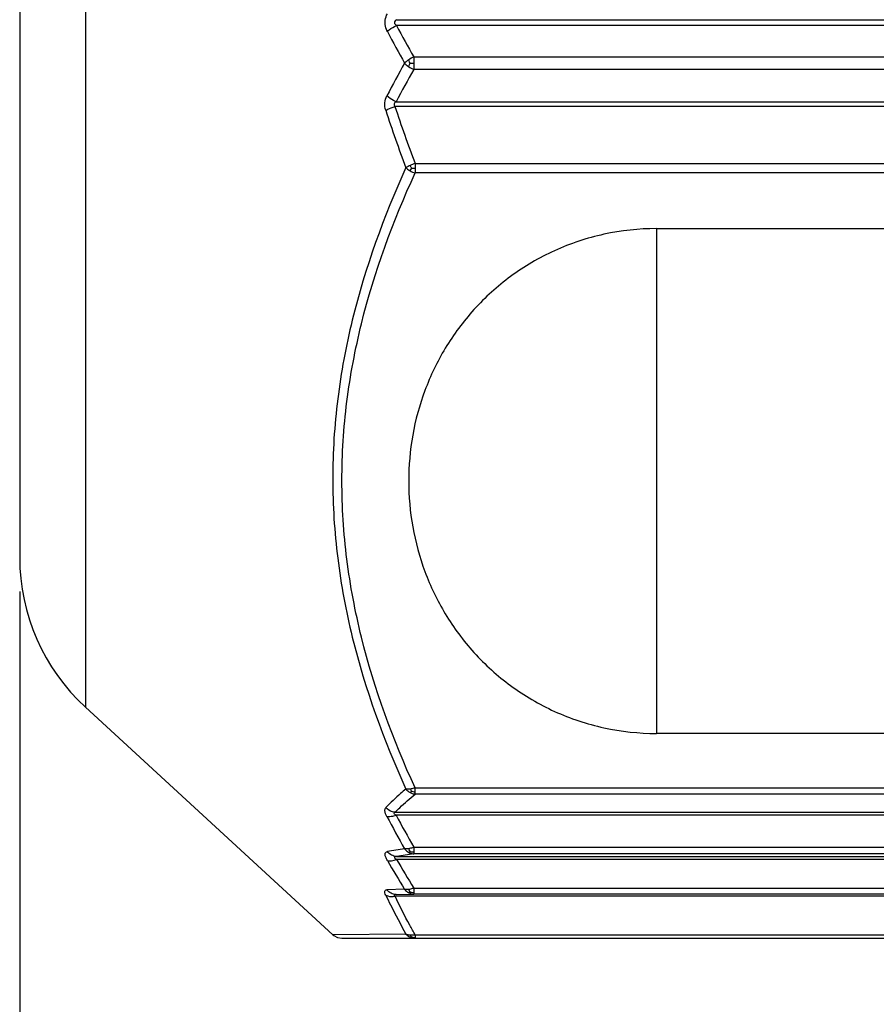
# Model space of a CAD drawing. Header units: millimetres. Extents: x 12 to 2508, y 25 to 1770.
# Tile 14 of 54: x 1779 to 1792, y 444 to 459. Entities that reach past the tile are written whole.
import ezdxf

# ---------------------------------------------------------------- set-up
doc = ezdxf.new("R2010")
doc.units = ezdxf.units.MM
for name, color, linetype in [('ARM1_ABL15', 7, 'Continuous'), ('ARM1_PIPE_PBL16', 7, 'Continuous'), ('CABLE_PBL46', 7, 'Continuous'), ('COVER_J_ABL45', 7, 'Continuous'), ('오른쪽_7_VBL10', 7, 'Continuous')]:
    doc.layers.add(name, color=color, linetype=linetype)
doc.styles.get("Standard").update_dxf_attribs({"font": 'arial.ttf'})
doc.dimstyles.new('DIMSTYLE_4', dxfattribs={"dimtxt": 10, "dimasz": 15, "dimexe": 1, "dimexo": 0.5, "dimgap": 2.5, "dimtad": 1, "dimdsep": 46, "dimtxsty": 'Standard', "dimblk": '_FILLED', "dimblk1": '_FILLED', "dimblk2": '_FILLED', "dimcen": 0.09, "dimclrt": 134, "dimazin": 2, "dimtp": 0.5, "dimtm": 0.5, "dimtfac": 1, "dimtofl": 0, "dimtmove": 0, "dimatfit": 3, "dimldrblk": '_FILLED', "dimfxl": 1, "dimtolj": 1, "dimarcsym": 0})

# ---------------------------------------------------------------- blocks, each defined once
blk = doc.blocks.new('_FILLED')
at = {"color": 0, "linetype": 'ByBlock'}
blk.add_solid([(0, 0), (-1, 0.2), (-1, -0.2)], dxfattribs=at)
blk = doc.blocks.new('*D24')
at = {"color": 134, "transparency": 16777216}
for p, q in [((671.389, 846.943), (671.389, 801.328)), ((834.189, 819.038), (834.189, 801.328)), ((671.389, 802.328), (752.789, 802.328)), ((834.189, 802.328), (752.789, 802.328))]:
    blk.add_line(p, q, dxfattribs=at)
at = {"color": 134, "transparency": 16777216, "xscale": 15, "yscale": 15, "zscale": 15, "rotation": 180}
blk.add_blockref('_FILLED', (671.389, 802.328), dxfattribs=at)
at = {"color": 134, "transparency": 16777216, "xscale": 15, "yscale": 15, "zscale": 15}
blk.add_blockref('_FILLED', (834.189, 802.328), dxfattribs=at)
at = {"color": 134, "transparency": 16777216, "insert": (752.789, 814.828), "char_height": 10, "width": 42.14815, "attachment_point": 2, "line_spacing_factor": 0.9}
blk.add_mtext('(162.8)', dxfattribs=at)
blk = doc.blocks.new('CABLE_PBL46', base_point=(686.789, 855.328))
at = {"layer": 'CABLE_PBL46', "color": 2}
for p, q in [((672.358, 864.038), (672.358, 845.235)), ((676.944, 855.371), (689.389, 855.371)), ((689.389, 855.285), (676.944, 855.285)), ((677.198, 854.822), (689.389, 854.822)), ((677.198, 854.822), (677.198, 854.736)), ((677.198, 854.736), (677.198, 854.729)), ((677.198, 854.729), (677.198, 854.637)), ((689.389, 854.637), (677.198, 854.637)), ((689.389, 854.091), (676.921, 854.091)), ((677.218, 853.253), (689.389, 853.253)), ((677.218, 853.253), (677.218, 853.112)), ((689.389, 853.112), (677.218, 853.112)), ((680.776, 852.291), (680.776, 844.848)), ((677.218, 844.044), (689.389, 844.044)), ((677.218, 843.989), (677.218, 844.044)), ((677.218, 843.954), (677.218, 843.989)), ((689.389, 843.954), (677.218, 843.954)), ((676.921, 843.686), (689.389, 843.686)), ((677.198, 843.171), (689.389, 843.171)), ((677.198, 843.171), (677.198, 843.073)), ((676.944, 843.034), (689.389, 843.034)), ((689.389, 842.991), (676.944, 842.991)), ((689.389, 843.073), (677.198, 843.073)), ((677.062, 842.55), (676.801, 842.542)), ((677.198, 842.567), (689.389, 842.567)), ((677.198, 842.567), (677.198, 842.48)), ((689.389, 842.449), (676.921, 842.449)), ((676.937, 842.475), (677.198, 842.48)), ((689.389, 842.48), (677.198, 842.48)), ((677.083, 841.891), (676.003, 841.881)), ((677.218, 841.879), (689.389, 841.879)), ((677.218, 841.879), (677.218, 841.828))]:
    blk.add_line(p, q, dxfattribs=at)
at = {"layer": 'CABLE_PBL46', "color": 7}
for p, q in [((671.389, 863.213), (671.389, 847.443)), ((676.937, 854.161), (689.389, 854.161)), ((680.776, 852.291), (689.389, 852.291)), ((672.358, 845.235), (676.004, 841.88)), ((689.389, 844.848), (680.776, 844.848)), ((689.389, 843.642), (676.937, 843.642)), ((676.139, 841.828), (689.389, 841.828))]:
    blk.add_line(p, q, dxfattribs=at)
blk.add_lwpolyline([(676.003, 841.881), (676.02, 841.867), (676.074, 841.839), (676.139, 841.828)], dxfattribs=at)
at = {"layer": 'CABLE_PBL46', "color": 2}
for centre, radius, start, end in [((694.506, 864.501), 19.994, 207.7312, 209.2559), ((694.468, 864.593), 19.843, 207.9767, 209.5009), ((693.06, 845.745), 18.348, 150.68, 152.3907), ((677.401, 854.373), 0.492, 114.3226, 124.3057), ((677.151, 860.326), 5.597, 269.9521, 270.4816), ((693.021, 845.657), 18.194, 150.4228, 152.1336), ((677.366, 855.035), 0.431, 235.7628, 247.0622), ((692.832, 859.198), 16.857, 197.8298, 200.8817), ((692.732, 859.229), 16.625, 198.0004, 201.068), ((677.495, 852.461), 0.838, 109.253, 114.705), ((692.615, 852.029), 17.909, 207.9937, 209.7244), ((692.738, 852.094), 17.92, 208.1435, 209.865), ((681.225, 817.068), 26.411, 99.0688, 99.6268), ((692.152, 851.833), 17.717, 209.996, 211.5992), ((681.087, 817.12), 26.243, 98.5217, 99.0825), ((692.293, 851.901), 17.747, 210.135, 211.7291), ((677.246, 841.944), 0.125, 225.5404, 230.6681)]:
    blk.add_arc(centre, radius, start, end, dxfattribs=at)
at = {"layer": 'CABLE_PBL46', "color": 7}
blk.add_arc((674.389, 847.443), 3, 180.0025, 227.3812, dxfattribs=at)
at = {"layer": 'CABLE_PBL46', "color": 2}
for points, knots in [([(676.776, 855.328), (676.776, 855.34), (676.778, 855.385), (676.793, 855.429), (676.809, 855.459)], [0, 0, 0, 0, 0.258005, 1, 1, 1, 1]), ([(676.809, 855.197), (676.804, 855.207), (676.785, 855.248), (676.776, 855.294), (676.776, 855.328)], [0, 0, 0, 0, 0.242061, 1, 1, 1, 1]), ([(676.944, 855.371), (676.929, 855.362), (676.894, 855.328), (676.929, 855.295), (676.944, 855.285)], [0, 0, 0, 0, 0.498321, 1, 1, 1, 1]), ([(676.809, 855.197), (676.817, 855.206), (676.858, 855.241), (676.906, 855.268), (676.944, 855.285)], [0, 0, 0, 0, 0.227946, 1, 1, 1, 1]), ([(677.123, 854.78), (677.117, 854.776), (677.096, 854.761), (677.076, 854.743), (677.062, 854.729)], [0, 0, 0, 0, 0.268104, 1, 1, 1, 1]), ([(677.062, 854.729), (677.067, 854.725), (677.085, 854.706), (677.106, 854.689), (677.123, 854.678)], [0, 0, 0, 0, 0.231391, 1, 1, 1, 1]), ([(677.146, 854.729), (677.14, 854.741), (677.132, 854.758), (677.125, 854.775), (677.123, 854.78)], [0, 0, 0, 0, 0.729263, 1, 1, 1, 1]), ([(677.123, 854.678), (677.125, 854.683), (677.132, 854.7), (677.14, 854.717), (677.146, 854.729)], [0, 0, 0, 0, 0.268352, 1, 1, 1, 1]), ([(676.785, 854.037), (676.773, 854.072), (676.764, 854.146), (676.785, 854.217), (676.801, 854.248)], [0, 0, 0, 0, 0.512873, 1, 1, 1, 1]), ([(676.937, 854.161), (676.924, 854.166), (676.875, 854.188), (676.83, 854.219), (676.801, 854.248)], [0, 0, 0, 0, 0.255287, 1, 1, 1, 1]), ([(676.937, 854.161), (676.931, 854.157), (676.92, 854.149), (676.906, 854.132), (676.907, 854.109), (676.916, 854.096), (676.921, 854.091)], [0, 0, 0, 0, 0.244594, 0.493661, 0.746197, 1, 1, 1, 1]), ([(676.785, 854.037), (676.795, 854.042), (676.838, 854.063), (676.884, 854.08), (676.921, 854.091)], [0, 0, 0, 0, 0.218716, 1, 1, 1, 1]), ([(677.083, 853.19), (676.754, 852.467), (676.344, 851.341), (676.053, 849.784), (675.978, 848.605), (676.053, 847.426), (676.344, 845.872), (676.754, 844.75), (677.083, 844.029)], [0, 0, 0, 0, 0.25152, 0.376275, 0.500526, 0.624695, 0.749222, 1, 1, 1, 1]), ([(677.144, 853.223), (677.139, 853.22), (677.118, 853.21), (677.097, 853.199), (677.083, 853.19)], [0, 0, 0, 0, 0.269777, 1, 1, 1, 1]), ([(677.083, 853.19), (677.087, 853.186), (677.106, 853.168), (677.127, 853.154), (677.144, 853.144)], [0, 0, 0, 0, 0.238715, 1, 1, 1, 1]), ([(677.144, 853.144), (677.146, 853.147), (677.153, 853.16), (677.161, 853.172), (677.167, 853.181)], [0, 0, 0, 0, 0.267666, 1, 1, 1, 1]), ([(677.167, 853.181), (677.179, 853.181), (677.196, 853.18), (677.213, 853.18), (677.218, 853.18)], [0, 0, 0, 0, 0.719068, 1, 1, 1, 1]), ([(677.218, 844.044), (676.89, 844.759), (676.48, 845.871), (676.189, 847.411), (676.114, 848.578), (676.189, 849.745), (676.48, 851.285), (676.89, 852.397), (677.218, 853.112)], [0, 0, 0, 0, 0.251406, 0.37595, 0.49999, 0.624034, 0.748585, 1, 1, 1, 1]), ([(677.083, 844.029), (677.056, 844.007), (676.954, 843.919), (676.856, 843.827), (676.785, 843.756)], [0, 0, 0, 0, 0.256975, 1, 1, 1, 1]), ([(677.144, 844.029), (677.138, 844.029), (677.118, 844.027), (677.097, 844.027), (677.083, 844.029)], [0, 0, 0, 0, 0.278462, 1, 1, 1, 1]), ([(677.218, 844.044), (677.212, 844.043), (677.187, 844.036), (677.162, 844.031), (677.144, 844.029)], [0, 0, 0, 0, 0.262354, 1, 1, 1, 1]), ([(677.144, 843.978), (677.146, 843.979), (677.154, 843.984), (677.161, 843.99), (677.167, 843.995)], [0, 0, 0, 0, 0.217306, 1, 1, 1, 1]), ([(677.167, 843.995), (677.179, 843.992), (677.196, 843.99), (677.213, 843.989), (677.218, 843.989)], [0, 0, 0, 0, 0.720777, 1, 1, 1, 1]), ([(676.921, 843.686), (676.944, 843.709), (677.04, 843.802), (677.14, 843.89), (677.218, 843.954)], [0, 0, 0, 0, 0.242909, 1, 1, 1, 1]), ([(677.144, 843.978), (677.15, 843.975), (677.173, 843.964), (677.199, 843.957), (677.218, 843.954)], [0, 0, 0, 0, 0.256934, 1, 1, 1, 1]), ([(676.801, 843.622), (676.794, 843.636), (676.775, 843.675), (676.764, 843.734), (676.785, 843.756)], [0, 0, 0, 0, 0.338418, 1, 1, 1, 1]), ([(676.921, 843.686), (676.908, 843.688), (676.857, 843.698), (676.811, 843.727), (676.785, 843.756)], [0, 0, 0, 0, 0.244928, 1, 1, 1, 1]), ([(676.937, 843.642), (676.913, 843.633), (676.869, 843.62), (676.821, 843.618), (676.801, 843.622)], [0, 0, 0, 0, 0.556846, 1, 1, 1, 1]), ([(676.937, 843.642), (676.931, 843.645), (676.921, 843.653), (676.907, 843.664), (676.907, 843.681), (676.916, 843.685), (676.921, 843.686)], [0, 0, 0, 0, 0.314669, 0.592372, 0.784978, 1, 1, 1, 1]), ([(677.123, 843.149), (677.118, 843.148), (677.097, 843.145), (677.077, 843.145), (677.062, 843.149)], [0, 0, 0, 0, 0.284597, 1, 1, 1, 1]), ([(677.198, 843.171), (677.192, 843.169), (677.167, 843.159), (677.142, 843.152), (677.123, 843.149)], [0, 0, 0, 0, 0.259298, 1, 1, 1, 1]), ([(677.146, 843.109), (677.144, 843.112), (677.135, 843.125), (677.128, 843.138), (677.123, 843.149)], [0, 0, 0, 0, 0.236886, 1, 1, 1, 1]), ([(676.809, 842.976), (676.8, 842.992), (676.785, 843.021), (676.773, 843.062), (676.78, 843.097), (676.8, 843.105), (676.809, 843.107)], [0, 0, 0, 0, 0.360441, 0.634719, 0.824076, 1, 1, 1, 1]), ([(676.944, 843.034), (676.918, 843.035), (676.866, 843.05), (676.825, 843.086), (676.809, 843.107)], [0, 0, 0, 0, 0.489479, 1, 1, 1, 1]), ([(676.809, 842.976), (676.828, 842.97), (676.876, 842.969), (676.92, 842.982), (676.944, 842.991)], [0, 0, 0, 0, 0.443743, 1, 1, 1, 1]), ([(676.944, 843.034), (676.937, 843.034), (676.927, 843.033), (676.915, 843.029), (676.91, 843.021), (676.916, 843.012), (676.926, 843.002), (676.937, 842.995), (676.944, 842.991)], [0, 0, 0, 0, 0.262934, 0.3694, 0.451973, 0.555148, 0.689562, 1, 1, 1, 1]), ([(677.123, 843.095), (677.125, 843.095), (677.134, 843.099), (677.141, 843.105), (677.146, 843.109)], [0, 0, 0, 0, 0.228892, 1, 1, 1, 1]), ([(677.123, 843.095), (677.129, 843.091), (677.152, 843.08), (677.179, 843.074), (677.198, 843.073)], [0, 0, 0, 0, 0.258033, 1, 1, 1, 1]), ([(677.146, 843.109), (677.158, 843.106), (677.176, 843.103), (677.193, 843.103), (677.198, 843.103)], [0, 0, 0, 0, 0.72229, 1, 1, 1, 1]), ([(676.785, 842.465), (676.78, 842.475), (676.773, 842.494), (676.769, 842.52), (676.781, 842.54), (676.795, 842.542), (676.801, 842.542)], [0, 0, 0, 0, 0.356341, 0.609724, 0.794055, 1, 1, 1, 1]), ([(676.937, 842.475), (676.911, 842.475), (676.859, 842.488), (676.818, 842.522), (676.801, 842.542)], [0, 0, 0, 0, 0.49194, 1, 1, 1, 1]), ([(677.123, 842.547), (677.117, 842.546), (677.097, 842.544), (677.076, 842.546), (677.062, 842.55)], [0, 0, 0, 0, 0.283293, 1, 1, 1, 1]), ([(677.198, 842.567), (677.192, 842.565), (677.167, 842.556), (677.142, 842.549), (677.123, 842.547)], [0, 0, 0, 0, 0.259962, 1, 1, 1, 1]), ([(677.146, 842.51), (677.144, 842.513), (677.135, 842.524), (677.128, 842.537), (677.123, 842.547)], [0, 0, 0, 0, 0.235853, 1, 1, 1, 1]), ([(676.785, 842.465), (676.794, 842.46), (676.837, 842.442), (676.886, 842.442), (676.921, 842.449)], [0, 0, 0, 0, 0.226699, 1, 1, 1, 1]), ([(676.785, 842.465), (676.808, 842.417), (676.902, 842.223), (677.003, 842.032), (677.083, 841.891)], [0, 0, 0, 0, 0.248368, 1, 1, 1, 1]), ([(676.937, 842.475), (676.931, 842.475), (676.923, 842.475), (676.914, 842.472), (676.908, 842.47), (676.906, 842.465), (676.911, 842.457), (676.916, 842.452), (676.921, 842.449)], [0, 0, 0, 0, 0.298835, 0.429867, 0.533156, 0.611536, 0.711299, 1, 1, 1, 1]), ([(677.218, 841.879), (677.191, 841.926), (677.087, 842.114), (676.99, 842.305), (676.921, 842.449)], [0, 0, 0, 0, 0.251703, 1, 1, 1, 1]), ([(677.123, 842.499), (677.129, 842.5), (677.137, 842.504), (677.144, 842.508), (677.146, 842.51)], [0, 0, 0, 0, 0.702039, 1, 1, 1, 1]), ([(677.146, 842.51), (677.158, 842.507), (677.176, 842.504), (677.193, 842.504), (677.198, 842.504)], [0, 0, 0, 0, 0.722251, 1, 1, 1, 1]), ([(677.144, 841.873), (677.139, 841.873), (677.117, 841.876), (677.096, 841.883), (677.083, 841.891)], [0, 0, 0, 0, 0.268776, 1, 1, 1, 1]), ([(677.144, 841.845), (677.149, 841.844), (677.157, 841.845), (677.165, 841.847), (677.167, 841.848)], [0, 0, 0, 0, 0.72317, 1, 1, 1, 1]), ([(677.167, 841.848), (677.179, 841.845), (677.196, 841.842), (677.213, 841.841), (677.218, 841.841)], [0, 0, 0, 0, 0.721625, 1, 1, 1, 1])]:
    blk.add_open_spline(points, degree=3, knots=knots, dxfattribs=at)
for points in [[(677.167, 853.181), (677.159, 853.195), (677.151, 853.208), (677.144, 853.223)], [(677.144, 853.144), (677.167, 853.13), (677.192, 853.119), (677.218, 853.112)], [(677.083, 844.029), (677.1, 844.009), (677.121, 843.991), (677.144, 843.978)], [(677.144, 844.029), (677.15, 844.017), (677.158, 844.005), (677.167, 843.995)], [(677.062, 843.149), (677.078, 843.127), (677.099, 843.108), (677.123, 843.095)], [(677.062, 842.55), (677.079, 842.529), (677.1, 842.511), (677.123, 842.499)], [(677.123, 842.499), (677.146, 842.487), (677.172, 842.481), (677.198, 842.48)], [(677.083, 841.891), (677.099, 841.872), (677.121, 841.856), (677.144, 841.845)], [(677.152, 841.863), (677.149, 841.866), (677.147, 841.869), (677.144, 841.873)], [(677.168, 841.872), (677.16, 841.872), (677.152, 841.872), (677.144, 841.873)], [(677.144, 841.845), (677.167, 841.834), (677.193, 841.828), (677.218, 841.828)], [(677.159, 841.855), (677.156, 841.858), (677.154, 841.86), (677.152, 841.863)], [(677.218, 841.879), (677.202, 841.875), (677.185, 841.873), (677.168, 841.872)]]:
    blk.add_open_spline(points, degree=3, dxfattribs=at)
at = {"layer": 'CABLE_PBL46', "color": 7}
for points, knots in [([(680.776, 852.291), (680.516, 852.291), (679.998, 852.235), (679.267, 851.992), (678.616, 851.61), (678.072, 851.118), (677.646, 850.544), (677.343, 849.914), (677.162, 849.25), (677.123, 848.795), (677.123, 848.569)], [0, 0, 0, 0, 0.134638, 0.267367, 0.396888, 0.522733, 0.645198, 0.764955, 0.882934, 1, 1, 1, 1]), ([(677.123, 848.569), (677.123, 848.344), (677.162, 847.889), (677.344, 847.225), (677.646, 846.595), (678.072, 846.021), (678.616, 845.529), (679.267, 845.147), (679.999, 844.904), (680.516, 844.848), (680.776, 844.848)], [0, 0, 0, 0, 0.117058, 0.235028, 0.354793, 0.477266, 0.603145, 0.73267, 0.865392, 1, 1, 1, 1])]:
    blk.add_open_spline(points, degree=3, knots=knots, dxfattribs=at)
blk = doc.blocks.new('COVER_J_ABL45', base_point=(724.389, 863.828))
at = {"layer": 'CABLE_PBL46'}
blk.add_blockref('CABLE_PBL46', (686.789, 855.328), dxfattribs=at)
blk = doc.blocks.new('ARM1_PIPE_PBL16', base_point=(790.039, 998.228))
at = {"layer": 'ARM1_PIPE_PBL16', "color": 134}
dim = blk.add_linear_dim(base=(671.389, 802.328), p1=(834.189, 819.538), p2=(671.389, 847.443), angle=180, text='(<>)', dimstyle='DIMSTYLE_4', dxfattribs=at)
dim.commit()
dim.dimension.update_dxf_attribs({"geometry": '*D24', "text_midpoint": (752.789, 802.328), "dimtype": 128})
blk = doc.blocks.new('ARM1_ABL15', base_point=(790.039, 1010.328))
at = {"layer": 'ARM1_PIPE_PBL16'}
blk.add_blockref('ARM1_PIPE_PBL16', (790.039, 998.228), dxfattribs=at)
blk = doc.blocks.new('오른쪽_7_VBL10', base_point=(790.039, 1261.828))
at = {"layer": 'ARM1_ABL15'}
blk.add_blockref('ARM1_ABL15', (790.039, 1010.328), dxfattribs=at)
at = {"layer": 'COVER_J_ABL45'}
blk.add_blockref('COVER_J_ABL45', (724.389, 863.828), dxfattribs=at)

msp = doc.modelspace()

# ---------------------------------------------------------------- block references
at = {"layer": '오른쪽_7_VBL10'}
msp.add_blockref('오른쪽_7_VBL10', (1897.85, 865.254), dxfattribs=at)

doc.saveas('drawing.dxf')
